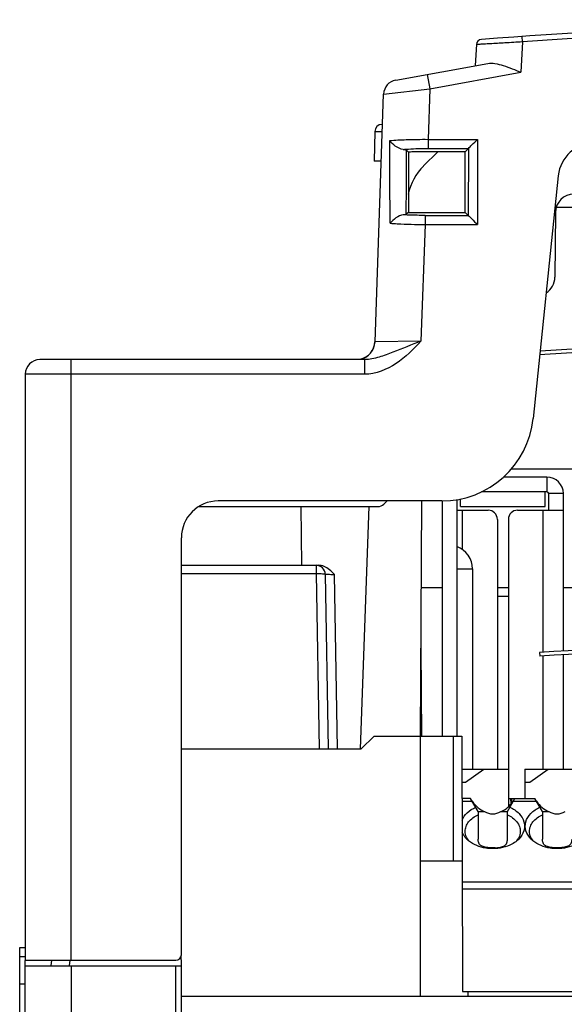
# Model space of a CAD drawing. Header units: millimetres. Extents: x 88 to 1193, y 471 to 1243.
# Tile 23 of 47: x 214 to 244, y 888 to 942. Entities that reach past the tile are written whole.
import ezdxf

# ---------------------------------------------------------------- set-up
doc = ezdxf.new("R2010")
doc.units = ezdxf.units.MM
doc.header["$LTSCALE"] = 20
for name, color, linetype in [('03_ALL_AXES', 7, 'CONTINUOUS'), ('07_ALL_FEATURES', 7, 'CONTINUOUS'), ('7_ALL_FEATURES', 7, 'CONTINUOUS')]:
    doc.layers.add(name, color=color, linetype=linetype)

msp = doc.modelspace()

# ---------------------------------------------------------------- linework, layer by layer
at = {"layer": '03_ALL_AXES', "color": 0, "linetype": 'Continuous'}
for p, q in [((241.062, 910.126), (240.462, 910.126)), ((238.062, 902.517), (238.062, 895.717)), ((238.062, 902.517), (238.538, 902.517)), ((238.538, 902.517), (238.55, 895.717)), ((238.55, 895.717), (238.062, 895.717))]:
    msp.add_line(p, q, dxfattribs=at)
at = {"layer": '07_ALL_FEATURES', "color": 0, "linetype": 'Continuous'}
for p, q in [((239.322, 940.16), (239.262, 939.017)), ((241.833, 940.307), (241.747, 938.656)), ((241.833, 940.307), (241.812, 940.606)), ((234.93, 938.23), (239.937, 939.14)), ((236.642, 938.541), (236.786, 937.754)), ((236.786, 937.754), (241.747, 938.656)), ((233.803, 923.982), (234.274, 937.47)), ((234.274, 937.47), (236.786, 937.754)), ((236.786, 937.754), (236.689, 935.004)), ((236.689, 935.004), (236.689, 934.507)), ((236.689, 935.004), (239.383, 935.004)), ((239.383, 935.004), (239.379, 930.367)), ((235.625, 934.303), (235.517, 934.423)), ((238.712, 934.317), (235.883, 934.317)), ((236.446, 933.553), (237.217, 934.317)), ((236.689, 934.507), (238.885, 934.507)), ((238.885, 934.507), (238.712, 934.317)), ((238.712, 931.017), (238.712, 934.317)), ((238.884, 934.506), (238.882, 930.865)), ((234.14, 933.817), (233.762, 933.817)), ((243.777, 933.023), (242.409, 919.803)), ((235.622, 931.026), (235.506, 930.922)), ((235.854, 931.017), (238.712, 931.017)), ((238.882, 930.865), (238.712, 931.017)), ((243.627, 931.026), (243.596, 927.495)), ((243.674, 931.317), (244.797, 931.317)), ((236.528, 930.865), (236.528, 930.367)), ((236.528, 930.865), (238.881, 930.865)), ((236.528, 930.367), (236.306, 924.017)), ((236.528, 930.367), (239.379, 930.367)), ((233.794, 923.91), (233.796, 923.982)), ((236.306, 924.017), (233.803, 923.982)), ((233.245, 923.017), (215.562, 923.017)), ((217.262, 890.317), (217.262, 923.017)), ((233.245, 922.217), (233.245, 923.017)), ((214.762, 922.217), (214.762, 890.317)), ((233.245, 922.217), (214.762, 922.217)), ((252.762, 917.052), (241.221, 917.052)), ((224.221, 915.017), (233.948, 915.017)), ((237.436, 915.317), (225.262, 915.317)), ((229.819, 911.817), (229.791, 915.017)), ((233.022, 901.817), (233.483, 915.017)), ((234.288, 915.15), (234.468, 915.317)), ((236.333, 915.317), (236.266, 902.517)), ((223.262, 890.617), (223.262, 913.317)), ((223.262, 911.817), (230.732, 911.817)), ((230.596, 911.817), (230.596, 911.367)), ((223.262, 911.367), (230.596, 911.367)), ((230.596, 911.367), (230.763, 901.817)), ((231.096, 911.326), (231.262, 901.817)), ((231.761, 901.817), (231.596, 911.321)), ((236.308, 910.617), (237.462, 910.617)), ((240.462, 910.617), (241.062, 910.617)), ((244.062, 910.617), (252.762, 910.617)), ((236.291, 907.317), (236.333, 902.518)), ((233.762, 902.517), (233.05, 901.817)), ((233.762, 902.517), (238.062, 902.517)), ((236.262, 902.517), (236.262, 888.367)), ((223.262, 901.817), (233.05, 901.817)), ((238.062, 895.717), (236.262, 895.717)), ((238.55, 895.717), (238.562, 888.617)), ((214.462, 884.017), (214.462, 891.017)), ((214.462, 891.017), (214.762, 891.017)), ((214.462, 890.517), (214.762, 890.517)), ((214.762, 890.317), (222.962, 890.317)), ((214.762, 827.126), (214.762, 890.31)), ((216.185, 890.317), (216.162, 890.017)), ((217.183, 890.323), (217.159, 890.017)), ((223.262, 880.017), (223.262, 890.317)), ((214.762, 890.017), (223.262, 890.017)), ((217.262, 890.017), (217.262, 832.817)), ((222.962, 879.717), (222.962, 890.017)), ((214.762, 889.017), (214.462, 889.017)), ((223.262, 888.367), (293.262, 888.367)), ((238.562, 888.617), (280.262, 888.617)), ((238.883, 888.367), (238.882, 888.617))]:
    msp.add_line(p, q, dxfattribs=at)
for centre, radius, start, end in [((267.762, 571.517), 370, 85.63459, 94.36541), ((267.762, 571.517), 369.7, 85.97825, 94.02175), ((239.622, 940.145), 0.3, 94.3654, 177), ((235.074, 937.443), 0.8, 100.3083, 178.0007), ((245.766, 932.817), 2, 90, 174.0932), ((238.558, 931.422), 3, 134.75, 168.6138), ((244.627, 931.017), 1, 90, 179.5), ((242.596, 927.504), 1, 301.5853, 359.5), ((267.762, 556.517), 367.6, 86.5915, 93.89931), ((267.762, 556.517), 367.8, 86.595, 93.89391), ((232.797, 924.017), 1, 281.1982, 357.9976), ((232.804, 924.017), 1, 281, 358), ((215.562, 922.217), 0.8, 90, 180), ((237.436, 920.317), 5, 270, 354.0932), ((225.262, 913.317), 2, 90, 180), ((233.948, 915.517), 0.5, 270, 312.7941), ((230.596, 911.317), 0.5, 1, 90), ((222.962, 890.617), 0.3, 270, 0), ((222.262, 890.317), 1, 0, 11.2192)]:
    msp.add_arc(centre, radius, start, end, dxfattribs=at)
for centre, major_axis, ratio, start_param, end_param in [((235.639, 906.335), (0.002, 34.509), 0.000758, 0.625868, 0.773477), ((235.883, 934.288), (0.3, 0), 0.096208, 1.570026, 2.602142), ((235.854, 931.041), (0.3, 0), 0.078756, -2.456072, -1.571565)]:
    msp.add_ellipse(centre, major_axis=major_axis, ratio=ratio, start_param=start_param, end_param=end_param, dxfattribs=at)
for points, knots in [([(241.833, 940.307), (241.514, 940.289), (240.923, 940.255), (240.227, 940.216), (239.774, 940.187), (239.544, 940.176), (239.403, 940.161), (239.338, 940.164), (239.322, 940.16)], [0, 0, 0, 0, 0.381693, 0.705988, 0.830647, 0.923435, 0.980654, 1, 1, 1, 1]), ([(239.937, 939.14), (240.067, 939.164), (240.359, 939.142), (240.966, 938.975), (241.428, 938.785), (241.747, 938.656)], [0, 0, 0, 0, 0.209945, 0.454732, 1, 1, 1, 1]), ([(234.604, 934.933), (234.904, 934.966), (235.599, 934.999), (236.295, 935.007), (236.689, 935.004)], [0, 0, 0, 0, 0.433176, 1, 1, 1, 1]), ([(235.332, 934.456), (235.179, 934.468), (234.907, 934.619), (234.683, 934.815), (234.604, 934.933)], [0, 0, 0, 0, 0.520321, 1, 1, 1, 1]), ([(238.885, 934.507), (238.945, 934.573), (239.117, 934.734), (239.28, 934.902), (239.383, 935.004)], [0, 0, 0, 0, 0.381843, 1, 1, 1, 1]), ([(235.332, 934.456), (235.431, 934.465), (235.882, 934.497), (236.336, 934.507), (236.689, 934.507)], [0, 0, 0, 0, 0.218434, 1, 1, 1, 1]), ([(235.332, 934.456), (235.375, 934.453), (235.433, 934.442), (235.503, 934.437), (235.517, 934.423)], [0, 0, 0, 0, 0.682345, 1, 1, 1, 1]), ([(235.343, 930.896), (235.2, 930.886), (234.934, 930.737), (234.714, 930.55), (234.627, 930.435)], [0, 0, 0, 0, 0.500255, 1, 1, 1, 1]), ([(235.506, 930.922), (235.493, 930.91), (235.433, 930.907), (235.381, 930.899), (235.343, 930.896)], [0, 0, 0, 0, 0.31626, 1, 1, 1, 1]), ([(236.528, 930.865), (236.422, 930.865), (236.028, 930.868), (235.633, 930.879), (235.343, 930.896)], [0, 0, 0, 0, 0.2664, 1, 1, 1, 1]), ([(238.882, 930.865), (238.948, 930.805), (239.108, 930.633), (239.276, 930.47), (239.379, 930.367)], [0, 0, 0, 0, 0.379537, 1, 1, 1, 1]), ([(234.627, 930.435), (234.757, 930.425), (235.39, 930.385), (236.024, 930.37), (236.528, 930.367)], [0, 0, 0, 0, 0.206228, 1, 1, 1, 1]), ([(236.306, 924.017), (235.883, 923.581), (235.047, 922.708), (233.845, 922.217), (233.245, 922.217)], [0, 0, 0, 0, 0.50302, 1, 1, 1, 1]), ([(236.306, 924.017), (235.794, 923.821), (235.04, 923.515), (234.035, 923.13), (233.509, 923.017), (233.245, 923.017)], [0, 0, 0, 0, 0.509245, 0.754486, 1, 1, 1, 1]), ([(230.596, 911.367), (230.66, 911.368), (230.775, 911.367), (230.939, 911.363), (231.024, 911.348), (231.096, 911.34), (231.096, 911.326)], [0, 0, 0, 0, 0.378301, 0.699563, 0.915971, 1, 1, 1, 1]), ([(231.096, 911.326), (231.096, 911.329), (231.117, 911.323), (231.138, 911.329), (231.187, 911.325), (231.275, 911.327), (231.415, 911.323), (231.533, 911.322), (231.597, 911.321)], [0, 0, 0, 0, 0.019252, 0.076203, 0.168657, 0.293028, 0.617278, 1, 1, 1, 1])]:
    msp.add_open_spline(points, degree=3, knots=knots, dxfattribs=at)
for points in [[(234.627, 930.435), (234.618, 931.935), (234.611, 933.434), (234.604, 934.933)], [(235.506, 930.922), (235.509, 932.089), (235.513, 933.256), (235.517, 934.423)], [(230.881, 911.801), (230.832, 911.812), (230.782, 911.817), (230.732, 911.817)], [(231.028, 911.756), (230.98, 911.775), (230.931, 911.791), (230.881, 911.801)], [(231.319, 911.578), (231.23, 911.649), (231.133, 911.712), (231.028, 911.756)], [(231.596, 911.321), (231.507, 911.41), (231.418, 911.499), (231.319, 911.578)]]:
    msp.add_open_spline(points, degree=3, dxfattribs=at)
at = {"layer": '7_ALL_FEATURES', "color": 0, "linetype": 'Continuous'}
for p, q in [((233.79, 935.424), (233.762, 933.817)), ((233.79, 935.424), (234.203, 935.424)), ((243.162, 916.617), (240.797, 916.617)), ((243.162, 916.617), (243.162, 915.817)), ((243.162, 915.817), (239.595, 915.817)), ((243.062, 915.017), (243.062, 915.817)), ((243.262, 914.817), (243.262, 915.717)), ((244.062, 915.717), (243.262, 915.717)), ((244.062, 907.152), (244.062, 915.717)), ((237.462, 915.317), (237.462, 902.517)), ((238.262, 915.395), (238.262, 902.517)), ((238.462, 915.017), (238.462, 915.432)), ((238.462, 915.017), (243.062, 915.017)), ((238.262, 914.817), (239.962, 914.817)), ((238.562, 912.677), (238.562, 914.817)), ((241.562, 914.817), (244.062, 914.817)), ((242.962, 907.08), (242.962, 914.817)), ((240.462, 914.317), (240.462, 900.717)), ((241.062, 914.317), (241.062, 900.717)), ((238.262, 911.617), (239.112, 911.617)), ((239.112, 911.617), (239.112, 900.717)), ((242.762, 907.066), (242.776, 906.866)), ((244.062, 900.717), (244.062, 906.952)), ((242.962, 900.717), (242.962, 906.879)), ((238.541, 900.717), (241.062, 900.717)), ((238.724, 900.017), (239.724, 900.717)), ((241.062, 900.717), (241.062, 898.671)), ((241.962, 900.717), (241.962, 899.117)), ((241.962, 900.717), (244.562, 900.717)), ((242.224, 900.017), (243.224, 900.717)), ((238.542, 900.017), (238.724, 900.017)), ((241.962, 900.017), (242.224, 900.017)), ((239.008, 899.117), (238.544, 899.117)), ((238.544, 898.971), (239.093, 898.971)), ((239.412, 898.417), (239.008, 899.117)), ((241.012, 898.417), (241.417, 899.117)), ((241.062, 899.117), (242.508, 899.117)), ((241.252, 898.917), (241.252, 898.872)), ((241.252, 898.917), (241.287, 898.917)), ((241.332, 898.971), (242.593, 898.971)), ((242.912, 898.417), (242.508, 899.117)), ((239.412, 898.417), (239.412, 896.912)), ((239.412, 898.417), (239.772, 898.417)), ((240.652, 898.417), (241.012, 898.417)), ((241.012, 896.912), (241.012, 898.417)), ((242.912, 898.417), (242.912, 896.912)), ((242.912, 898.417), (243.272, 898.417)), ((280.462, 894.564), (238.552, 894.564)), ((238.553, 894.21), (280.462, 894.21))]:
    msp.add_line(p, q, dxfattribs=at)
for centre, radius, start, end in [((234.19, 935.417), 0.4, 90, 179), ((243.162, 915.717), 0.9, 0, 90), ((243.162, 915.717), 0.1, 0, 90), ((239.962, 914.317), 0.5, 0, 90), ((241.562, 914.317), 0.5, 90, 180), ((237.812, 911.617), 1.3, 0, 69.7478), ((267.762, 540.417), 367.5, 86.09932, 93.90068), ((267.762, 540.417), 367.3, 86.09932, 93.90068), ((239.787, 897.9), 1.398, 225.0516, 230.4976), ((239.666, 897.422), 0.974, 210.6749, 218.0192), ((240.759, 897.422), 0.974, 321.9809, 329.3251), ((240.638, 897.9), 1.398, 309.5025, 314.9483), ((243.287, 897.9), 1.398, 225.0516, 230.4976), ((243.166, 897.422), 0.974, 210.6749, 218.0192), ((240.211, 899.593), 3.154, 267.9664, 270.0231), ((240.214, 899.595), 3.156, 269.9775, 272.013), ((243.711, 899.593), 3.154, 267.9664, 270.0231), ((243.714, 899.596), 3.158, 269.978, 271.9983)]:
    msp.add_arc(centre, radius, start, end, dxfattribs=at)
for centre, major_axis, ratio, start_param, end_param in [((240.212, 900.112), (0, 1.779), 0.816497, -4.015559, -3.449365), ((240.212, 900.112), (0, 1.779), 0.816497, -2.83382, -2.267626), ((241.193, 898.617), (0, 0.5), 0.034921, 5.129006, 6.283185), ((241.245, 898.917), (0, 0.2), 0.034921, -1.570796, 0), ((243.712, 900.112), (0, 1.779), 0.816497, -4.015559, -3.449365), ((240.212, 899.085), (0, 0.8), 1, 2.559313, 3.723872), ((243.712, 899.085), (0, 0.8), 1, 2.559313, 3.723872), ((240.212, 894.317), (0, 2.121), 0.707107, -0.168509, 0.168492), ((243.712, 894.317), (0, 2.121), 0.707107, 6.114676, 6.451677)]:
    msp.add_ellipse(centre, major_axis=major_axis, ratio=ratio, start_param=start_param, end_param=end_param, dxfattribs=at)
for points, knots in [([(238.544, 897.943), (238.603, 898.094), (238.813, 898.385), (239.112, 898.572), (239.279, 898.648)], [0, 0, 0, 0, 0.468475, 1, 1, 1, 1]), ([(241.146, 898.648), (241.329, 898.565), (241.654, 898.355), (241.957, 897.878), (241.95, 897.332), (241.75, 897.035), (241.626, 896.91)], [0, 0, 0, 0, 0.280946, 0.525589, 0.753928, 1, 1, 1, 1]), ([(242.299, 896.91), (242.174, 897.035), (241.975, 897.332), (241.968, 897.878), (242.271, 898.355), (242.596, 898.565), (242.779, 898.648)], [0, 0, 0, 0, 0.246072, 0.474411, 0.719054, 1, 1, 1, 1]), ([(238.712, 897.334), (238.712, 897.424), (238.747, 897.61), (238.949, 897.959), (239.217, 898.145), (239.412, 898.232)], [0, 0, 0, 0, 0.224963, 0.462899, 1, 1, 1, 1]), ([(241.012, 898.232), (241.208, 898.145), (241.476, 897.959), (241.678, 897.61), (241.712, 897.424), (241.712, 897.334)], [0, 0, 0, 0, 0.537101, 0.775037, 1, 1, 1, 1]), ([(242.212, 897.334), (242.212, 897.424), (242.247, 897.61), (242.449, 897.959), (242.717, 898.145), (242.912, 898.232)], [0, 0, 0, 0, 0.224963, 0.462899, 1, 1, 1, 1]), ([(238.799, 896.91), (238.771, 896.938), (238.669, 897.05), (238.588, 897.182), (238.546, 897.286)], [0, 0, 0, 0, 0.261395, 1, 1, 1, 1]), ([(238.829, 896.925), (238.81, 896.957), (238.744, 897.084), (238.712, 897.229), (238.712, 897.334)], [0, 0, 0, 0, 0.258919, 1, 1, 1, 1]), ([(241.712, 897.334), (241.712, 897.299), (241.703, 897.157), (241.651, 897.018), (241.596, 896.925)], [0, 0, 0, 0, 0.245407, 1, 1, 1, 1]), ([(242.329, 896.925), (242.31, 896.957), (242.244, 897.084), (242.212, 897.229), (242.212, 897.334)], [0, 0, 0, 0, 0.258919, 1, 1, 1, 1]), ([(240.212, 896.393), (240.089, 896.393), (239.625, 896.428), (239.161, 896.604), (238.898, 896.821)], [0, 0, 0, 0, 0.265937, 1, 1, 1, 1]), ([(240.099, 896.441), (240, 896.444), (239.821, 896.458), (239.609, 896.519), (239.496, 896.617), (239.425, 896.736), (239.412, 896.842), (239.412, 896.912)], [0, 0, 0, 0, 0.31393, 0.56863, 0.675904, 0.779393, 1, 1, 1, 1]), ([(241.527, 896.821), (241.443, 896.752), (241.051, 896.495), (240.57, 896.393), (240.212, 896.393)], [0, 0, 0, 0, 0.2331, 1, 1, 1, 1]), ([(240.324, 896.441), (240.424, 896.444), (240.603, 896.458), (240.815, 896.519), (240.929, 896.616), (240.999, 896.736), (241.012, 896.842), (241.012, 896.912)], [0, 0, 0, 0, 0.313963, 0.568734, 0.676004, 0.779464, 1, 1, 1, 1]), ([(243.712, 896.393), (243.589, 896.393), (243.125, 896.428), (242.661, 896.604), (242.398, 896.821)], [0, 0, 0, 0, 0.265937, 1, 1, 1, 1]), ([(243.599, 896.441), (243.5, 896.444), (243.321, 896.458), (243.109, 896.519), (242.996, 896.617), (242.925, 896.736), (242.912, 896.842), (242.912, 896.912)], [0, 0, 0, 0, 0.31393, 0.56863, 0.675904, 0.779393, 1, 1, 1, 1]), ([(245.027, 896.821), (244.943, 896.752), (244.551, 896.495), (244.07, 896.393), (243.712, 896.393)], [0, 0, 0, 0, 0.2331, 1, 1, 1, 1]), ([(244.512, 896.912), (244.512, 896.842), (244.499, 896.736), (244.429, 896.616), (244.315, 896.519), (244.102, 896.458), (243.923, 896.444), (243.824, 896.44)], [0, 0, 0, 0, 0.220494, 0.32394, 0.431212, 0.686036, 1, 1, 1, 1])]:
    msp.add_open_spline(points, degree=3, knots=knots, dxfattribs=at)

doc.saveas('drawing.dxf')
